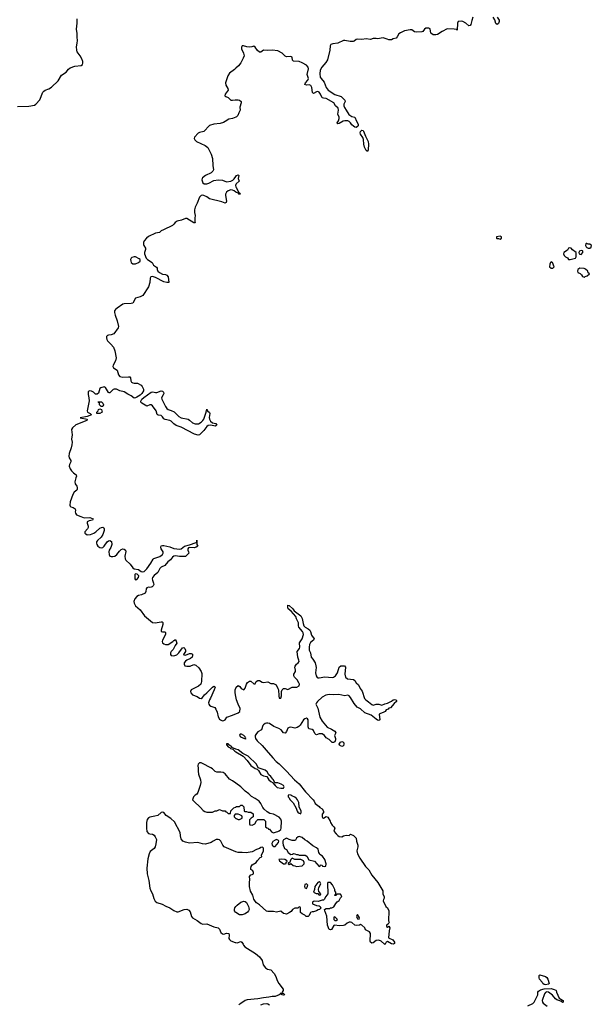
# Model space of a CAD drawing. Header units: inches. Extents: x 2221774 to 2440637, y 201306 to 357559.
# Tile 11 of 245: x 2266963 to 2274993, y 249158 to 262977. Entities that reach past the tile are written whole.
import ezdxf

# ---------------------------------------------------------------- set-up
doc = ezdxf.new("R2010")
doc.units = ezdxf.units.IN
doc.header["$MEASUREMENT"] = 0
for name, color, linetype in [('C2265', 7, 'Continuous'), ('C2266', 7, 'Continuous'), ('C2274', 7, 'Continuous'), ('C2275', 7, 'Continuous'), ('C2276', 7, 'Continuous')]:
    doc.layers.add(name, color=color, linetype=linetype)

msp = doc.modelspace()

# ---------------------------------------------------------------- linework, layer by layer
at = {"layer": 'C2265', "color": 5, "elevation": 20}
for points in [[(2268935, 260000), (2268927, 259993), (2268870, 259981), (2268770, 259934), (2268742, 259910), (2268710, 259873), (2268703, 259850), (2268702, 259822), (2268707, 259807), (2268732, 259770), (2268732, 259750), (2268718, 259710), (2268717, 259690), (2268741, 259630), (2268759, 259610), (2268825, 259570), (2268843, 259530), (2268883, 259503), (2268892, 259490), (2268893, 259470), (2268902, 259450), (2268925, 259430), (2268970, 259408), (2269010, 259400), (2269032, 259390), (2269048, 259370), (2269058, 259290), (2269032, 259288), (2268990, 259298), (2268870, 259361), (2268829, 259371), (2268804, 259370), (2268796, 259350), (2268789, 259289), (2268771, 259229), (2268695, 259105), (2268654, 259086), (2268589, 259071), (2268550, 259001), (2268530, 258995), (2268430, 258988), (2268410, 258983), (2268330, 258931), (2268307, 258910), (2268296, 258890), (2268293, 258867), (2268302, 258830), (2268334, 258750), (2268350, 258670), (2268347, 258653), (2268283, 258570), (2268250, 258554), (2268210, 258552), (2268195, 258545), (2268184, 258530), (2268181, 258510), (2268185, 258490), (2268195, 258470), (2268243, 258423), (2268279, 258379), (2268299, 258330), (2268316, 258230), (2268307, 258190), (2268276, 258130), (2268273, 258110), (2268281, 258090), (2268330, 258059), (2268353, 257993), (2268370, 257968), (2268410, 257958), (2268490, 257966), (2268510, 257963), (2268518, 257950), (2268525, 257910), (2268535, 257890), (2268550, 257879), (2268570, 257876), (2268616, 257876), (2268667, 257850), (2268685, 257830), (2268704, 257790), (2268702, 257770), (2268677, 257730), (2268653, 257707), (2268610, 257678), (2268590, 257668), (2268570, 257666), (2268530, 257698), (2268481, 257721), (2268430, 257755), (2268370, 257767), (2268321, 257790), (2268290, 257792), (2268274, 257786), (2268230, 257740), (2268222, 257742), (2268210, 257747), (2268170, 257817), (2268150, 257824), (2268101, 257810), (2268090, 257801), (2268070, 257734), (2268050, 257721), (2268030, 257723), (2267998, 257750), (2267970, 257764), (2267950, 257768), (2267936, 257764), (2267926, 257754), (2267925, 257715), (2267935, 257670), (2267937, 257630), (2267913, 257490), (2267916, 257470), (2267951, 257450), (2267972, 257430), (2267913, 257407), (2267814, 257390), (2267911, 257370), (2267906, 257350), (2267750, 257293), (2267704, 257250), (2267693, 257227), (2267698, 257150), (2267690, 257090), (2267698, 257050), (2267694, 257010), (2267688, 256970), (2267659, 256890), (2267654, 256850), (2267659, 256830), (2267681, 256790), (2267681, 256770), (2267664, 256736), (2267659, 256710), (2267670, 256674), (2267690, 256645), (2267717, 256617), (2267758, 256590), (2267761, 256570), (2267750, 256548), (2267736, 256490), (2267743, 256463), (2267765, 256430), (2267771, 256410), (2267771, 256390), (2267764, 256376), (2267730, 256348), (2267708, 256312), (2267670, 256210), (2267666, 256166), (2267671, 256150), (2267682, 256142), (2267712, 256130), (2267742, 256110), (2267745, 256090), (2267741, 256070), (2267746, 256050), (2267763, 256030), (2267823, 256003), (2267870, 255987), (2267950, 255990), (2267996, 255970), (2267986, 255954), (2267938, 255942), (2267911, 255930), (2267911, 255910), (2267927, 255870), (2267927, 255850), (2267917, 255830), (2267879, 255790), (2267879, 255770), (2267890, 255760), (2267910, 255749), (2267959, 255750), (2268003, 255770), (2268032, 255790), (2268090, 255840), (2268110, 255851), (2268130, 255854), (2268144, 255844), (2268150, 255830), (2268148, 255808), (2268141, 255779), (2268129, 255750), (2268106, 255714), (2268058, 255670), (2268044, 255650), (2268041, 255630), (2268048, 255610), (2268062, 255590), (2268090, 255570), (2268110, 255564), (2268130, 255570), (2268151, 255590), (2268190, 255647), (2268210, 255664), (2268230, 255670), (2268252, 255652), (2268259, 255610), (2268244, 255570), (2268220, 255530), (2268215, 255510), (2268219, 255470), (2268229, 255449), (2268250, 255442), (2268270, 255442), (2268301, 255450), (2268327, 255470), (2268363, 255517), (2268390, 255543), (2268410, 255551), (2268430, 255546), (2268451, 255531), (2268454, 255514), (2268441, 255450), (2268444, 255410), (2268454, 255390), (2268516, 255336), (2268550, 255284), (2268570, 255272), (2268630, 255260), (2268670, 255233), (2268687, 255227), (2268710, 255235), (2268747, 255270), (2268806, 255350), (2268836, 255404), (2268846, 255414), (2268930, 255443), (2268970, 255470), (2268978, 255490), (2268977, 255510), (2268949, 255550), (2268945, 255575), (2268949, 255591), (2268970, 255599), (2268990, 255599), (2269070, 255581), (2269130, 255557), (2269212, 255548), (2269230, 255553), (2269279, 255590), (2269350, 255605), (2269440, 255640), (2269449, 255651), (2269450, 255674), (2269453, 255610), (2269463, 255590), (2269444, 255576), (2269414, 255566), (2269350, 255570), (2269335, 255565), (2269327, 255553), (2269325, 255530), (2269335, 255510), (2269338, 255490), (2269305, 255455), (2269290, 255445), (2269270, 255442), (2269210, 255443), (2269150, 255452), (2269130, 255448), (2269110, 255434), (2269082, 255398), (2269044, 255370), (2269003, 255317), (2268950, 255292), (2268930, 255273), (2268902, 255218), (2268850, 255178), (2268829, 255150), (2268825, 255130), (2268827, 255110), (2268844, 255070), (2268848, 255050), (2268839, 255030), (2268823, 255017), (2268810, 255012), (2268790, 255009), (2268770, 255013), (2268750, 255002), (2268738, 254990), (2268736, 254950), (2268726, 254930), (2268674, 254906), (2268630, 254895), (2268610, 254882), (2268580, 254850), (2268566, 254810), (2268570, 254790), (2268590, 254753), (2268655, 254695), (2268714, 254610), (2268830, 254519), (2268867, 254513), (2268950, 254527), (2268965, 254525), (2268975, 254515), (2268974, 254490), (2268948, 254410), (2268950, 254394), (2268951, 254391), (2268967, 254387), (2269005, 254385), (2269011, 254371), (2269011, 254351), (2268993, 254310), (2268969, 254270), (2268962, 254250), (2268968, 254230), (2268990, 254216), (2269010, 254210), (2269030, 254207), (2269050, 254210), (2269112, 254248), (2269130, 254266), (2269150, 254276), (2269158, 254270), (2269171, 254229), (2269146, 254194), (2269121, 254139), (2269093, 254110), (2269081, 254090), (2269080, 254070), (2269090, 254056), (2269130, 254050), (2269170, 254065), (2269197, 254090), (2269250, 254162), (2269270, 254165), (2269285, 254150), (2269291, 254130), (2269291, 254109), (2269285, 254095), (2269265, 254070), (2269270, 254062), (2269290, 254058), (2269350, 254081), (2269370, 254081), (2269391, 254071), (2269391, 254050), (2269385, 254030), (2269362, 254010), (2269310, 253989), (2269290, 253976), (2269273, 253950), (2269271, 253930), (2269284, 253910), (2269310, 253904), (2269356, 253904), (2269410, 253927), (2269438, 253918), (2269479, 253879), (2269510, 253831), (2269521, 253801), (2269523, 253770), (2269518, 253722), (2269519, 253690), (2269508, 253652), (2269475, 253625), (2269370, 253572), (2269360, 253550), (2269367, 253530), (2269390, 253502), (2269456, 253476), (2269490, 253455), (2269510, 253451), (2269530, 253466), (2269557, 253503), (2269590, 253529), (2269669, 253611), (2269690, 253623), (2269699, 253619), (2269707, 253610), (2269696, 253570), (2269644, 253456), (2269628, 253430), (2269616, 253390), (2269621, 253370), (2269630, 253358), (2269650, 253344), (2269703, 253323), (2269720, 253300), (2269737, 253257), (2269750, 253195), (2269770, 253158), (2269782, 253150), (2269810, 253139), (2269830, 253140), (2269849, 253150), (2269874, 253186), (2269885, 253195), (2269939, 253210), (2270000, 253235)], [(2270000, 253476), (2269989, 253531), (2269990, 253574), (2270000, 253596)], [(2270000, 252741), (2269944, 252764), (2269942, 252770), (2269899, 252799), (2269890, 252813), (2269870, 252815), (2269870, 252802), (2269892, 252770), (2269918, 252758), (2269925, 252750), (2269957, 252737), (2269987, 252710), (2270000, 252702)], [(2270000, 252261), (2269950, 252297), (2269910, 252319), (2269851, 252391), (2269819, 252410), (2269790, 252417), (2269730, 252418), (2269710, 252424), (2269670, 252465), (2269650, 252479), (2269530, 252539), (2269510, 252546), (2269490, 252546), (2269471, 252530), (2269466, 252510), (2269471, 252469), (2269468, 252428), (2269474, 252390), (2269501, 252310), (2269507, 252270), (2269499, 252230), (2269467, 252133), (2269451, 252109), (2269430, 252095), (2269406, 252070), (2269391, 252030), (2269407, 252007), (2269502, 251922), (2269540, 251880), (2269564, 251864), (2269590, 251854), (2269670, 251854), (2269708, 251872), (2269730, 251872), (2269770, 251892), (2269810, 251874), (2269850, 251874), (2269858, 251858), (2269873, 251853), (2269890, 251834), (2269910, 251834), (2269922, 251838), (2269927, 251873), (2269970, 251914), (2269996, 251924), (2270000, 251926)], [(2270000, 251300), (2269837, 251370), (2269818, 251390), (2269789, 251450), (2269770, 251465), (2269750, 251473), (2269722, 251470), (2269682, 251450), (2269654, 251430), (2269572, 251408), (2269530, 251410), (2269467, 251427), (2269350, 251422), (2269290, 251435), (2269253, 251450), (2269230, 251479), (2269225, 251490), (2269216, 251570), (2269137, 251717), (2269087, 251767), (2269019, 251810), (2268990, 251849), (2268970, 251855), (2268950, 251849), (2268905, 251810), (2268862, 251798), (2268790, 251786), (2268770, 251774), (2268754, 251750), (2268745, 251710), (2268742, 251630), (2268750, 251582), (2268770, 251555), (2268790, 251549), (2268830, 251546), (2268850, 251533), (2268868, 251510), (2268883, 251470), (2268877, 251410), (2268864, 251370), (2268850, 251346), (2268798, 251302), (2268780, 251270), (2268761, 251199), (2268747, 251070), (2268753, 250990), (2268776, 250896), (2268793, 250790), (2268806, 250750), (2268829, 250710), (2268845, 250645), (2268867, 250607), (2268890, 250585), (2268962, 250562), (2269014, 250534), (2269074, 250514), (2269130, 250475), (2269170, 250456), (2269190, 250456), (2269271, 250491), (2269310, 250495), (2269322, 250490), (2269339, 250479), (2269356, 250456), (2269375, 250390), (2269391, 250370), (2269456, 250336), (2269510, 250290), (2269535, 250285), (2269590, 250288), (2269690, 250244), (2269750, 250230), (2269770, 250211), (2269787, 250167), (2269810, 250148), (2269830, 250144), (2269870, 250155), (2269894, 250154), (2269901, 250150), (2269907, 250130), (2269903, 250083), (2269908, 250070), (2269928, 250050), (2269990, 250024), (2270000, 250024)], [(2270000, 251826), (2269990, 251826), (2269974, 251810), (2269974, 251790), (2270000, 251767)], [(2270000, 250446), (2269993, 250450), (2269978, 250470), (2269978, 250490), (2269985, 250510), (2270000, 250529)]]:
    msp.add_lwpolyline(points, dxfattribs=at)
for points in [[(2268570, 259649), (2268540, 259640), (2268527, 259630), (2268519, 259610), (2268522, 259590), (2268530, 259570), (2268550, 259552), (2268590, 259551), (2268630, 259569), (2268655, 259590), (2268656, 259610), (2268643, 259623), (2268590, 259647)], [(2269430, 257304), (2269473, 257307), (2269512, 257328), (2269537, 257350), (2269548, 257370), (2269581, 257470), (2269590, 257512), (2269602, 257490), (2269630, 257462), (2269633, 257450), (2269626, 257394), (2269628, 257370), (2269642, 257342), (2269670, 257318), (2269716, 257310), (2269730, 257288), (2269710, 257274), (2269650, 257287), (2269610, 257282), (2269590, 257267), (2269550, 257212), (2269500, 257160), (2269488, 257152), (2269470, 257148), (2269419, 257159), (2269230, 257259), (2269161, 257281), (2269130, 257303), (2269090, 257343), (2269070, 257353), (2269005, 257365), (2268990, 257375), (2268970, 257404), (2268950, 257420), (2268906, 257426), (2268895, 257435), (2268879, 257490), (2268830, 257557), (2268810, 257571), (2268790, 257570), (2268750, 257555), (2268677, 257597), (2268666, 257610), (2268665, 257625), (2268677, 257650), (2268705, 257675), (2268810, 257748), (2268835, 257755), (2268870, 257745), (2268890, 257746), (2268950, 257767), (2268970, 257763), (2268985, 257750), (2268986, 257730), (2268980, 257710), (2268956, 257670), (2268958, 257650), (2269009, 257550), (2269030, 257522), (2269050, 257507), (2269093, 257493), (2269133, 257473), (2269199, 257410), (2269230, 257390), (2269330, 257369), (2269350, 257356), (2269390, 257320)], [(2268107, 257547), (2268086, 257570), (2268082, 257602), (2268070, 257606), (2268067, 257613), (2268110, 257612), (2268130, 257594), (2268138, 257570), (2268130, 257549)], [(2268070, 257448), (2268042, 257450), (2268046, 257454), (2268048, 257470), (2268065, 257490), (2268070, 257505), (2268090, 257514), (2268110, 257505), (2268119, 257490), (2268123, 257470), (2268090, 257452)], [(2268590, 255198), (2268582, 255190), (2268580, 255180), (2268582, 255130), (2268590, 255114), (2268610, 255122), (2268634, 255150), (2268636, 255170), (2268615, 255195)]]:
    msp.add_lwpolyline(points, close=True, dxfattribs=at)
at = {"layer": 'C2266', "color": 5, "elevation": 20}
for points in [[(2266930, 261759), (2267090, 261764), (2267170, 261776), (2267190, 261790), (2267246, 261854), (2267290, 261958), (2267304, 261976), (2267322, 261990), (2267370, 262005), (2267409, 262030), (2267502, 262118), (2267550, 262199), (2267618, 262242), (2267650, 262285), (2267670, 262300), (2267736, 262324), (2267825, 262335), (2267847, 262350), (2267851, 262369), (2267851, 262390), (2267834, 262430), (2267812, 262472), (2267770, 262526), (2267764, 262550), (2267762, 262598), (2267772, 262650), (2267774, 262686), (2267770, 262730), (2267772, 262788), (2267765, 262810), (2267763, 262843), (2267770, 262930), (2267768, 262990)], [(2270000, 262297), (2269980, 262280), (2269910, 262228), (2269889, 262190), (2269854, 262090), (2269859, 262059), (2269889, 262010), (2269890, 261990), (2269848, 261930), (2269843, 261910), (2269858, 261898), (2269890, 261884), (2269930, 261849), (2269950, 261846), (2269990, 261854), (2270000, 261854)], [(2270000, 261611), (2269951, 261589), (2269900, 261580), (2269850, 261547), (2269824, 261536), (2269779, 261521), (2269691, 261509), (2269630, 261493), (2269551, 261410), (2269490, 261396), (2269470, 261385), (2269418, 261330), (2269414, 261310), (2269423, 261290), (2269445, 261270), (2269570, 261212), (2269604, 261184), (2269651, 261090), (2269671, 261030), (2269674, 260930), (2269684, 260870), (2269678, 260850), (2269653, 260827), (2269571, 260790), (2269530, 260758), (2269524, 260750), (2269521, 260730), (2269534, 260690), (2269555, 260675), (2269590, 260674), (2269618, 260682), (2269690, 260721), (2269751, 260731), (2269810, 260726), (2269870, 260704), (2269930, 260710), (2269957, 260723), (2269977, 260743), (2270000, 260777)], [(2270000, 260665), (2269994, 260650), (2270000, 260632)], [(2270000, 260559), (2269975, 260575), (2269950, 260584), (2269930, 260588), (2269890, 260576), (2269870, 260558), (2269854, 260530), (2269853, 260510), (2269866, 260430), (2269862, 260410), (2269850, 260403), (2269801, 260421), (2269630, 260463), (2269591, 260491), (2269551, 260511), (2269530, 260514), (2269510, 260511), (2269490, 260488), (2269458, 260402), (2269430, 260347), (2269419, 260310), (2269418, 260270), (2269430, 260230), (2269422, 260190), (2269423, 260143), (2269430, 260128), (2269410, 260126), (2269310, 260185), (2269290, 260189), (2269234, 260166), (2269176, 260150), (2269148, 260132), (2269130, 260106), (2269110, 260089), (2268982, 260030), (2268950, 260012), (2268935, 260000)]]:
    msp.add_lwpolyline(points, dxfattribs=at)
at = {"layer": 'C2274', "color": 5, "elevation": 20}
for points in [[(2270100, 250000), (2270105, 249990), (2270125, 249965), (2270275, 249870), (2270330, 249825), (2270370, 249772), (2270385, 249710), (2270414, 249670), (2270445, 249650), (2270490, 249640), (2270536, 249590), (2270560, 249550), (2270582, 249490), (2270602, 249450), (2270663, 249370), (2270666, 249350), (2270652, 249330), (2270654, 249314), (2270674, 249310), (2270682, 249290), (2270670, 249286), (2270646, 249290), (2270646, 249310), (2270636, 249316), (2270630, 249315), (2270620, 249300), (2270607, 249293), (2270550, 249269), (2270509, 249269), (2270463, 249257), (2270390, 249251), (2270310, 249234), (2270158, 249222), (2270128, 249210), (2270067, 249170), (2270043, 249150)], [(2272094, 250000), (2272090, 249998), (2272088, 250000)], [(2274103, 249137), (2274170, 249170), (2274192, 249188), (2274239, 249290), (2274242, 249330), (2274250, 249344), (2274279, 249361), (2274330, 249376), (2274430, 249378), (2274470, 249368), (2274495, 249355), (2274501, 249350), (2274505, 249330), (2274543, 249243), (2274590, 249218), (2274598, 249210), (2274598, 249190), (2274590, 249182), (2274563, 249203), (2274510, 249221), (2274490, 249236), (2274448, 249288), (2274390, 249327), (2274370, 249332), (2274350, 249323), (2274337, 249303), (2274303, 249210), (2274307, 249190), (2274316, 249176), (2274372, 249130)], [(2270350, 249151), (2270390, 249167), (2270434, 249170), (2270450, 249166), (2270470, 249151)]]:
    msp.add_lwpolyline(points, dxfattribs=at)
msp.add_lwpolyline([(2274350, 249432), (2274330, 249435), (2274310, 249449), (2274302, 249470), (2274267, 249510), (2274259, 249530), (2274258, 249562), (2274270, 249571), (2274350, 249550), (2274370, 249536), (2274384, 249510), (2274402, 249450), (2274390, 249440)], close=True, dxfattribs=at)
at = {"layer": 'C2275', "color": 5}
for points, elevation in [([(2273710, 259941), (2273662, 259930), (2273662, 259910), (2273666, 259906), (2273690, 259906), (2273710, 259899), (2273729, 259910), (2273729, 259930)], 40), ([(2274930, 259838), (2274922, 259838), (2274914, 259830), (2274912, 259810), (2274918, 259790), (2274930, 259778), (2274950, 259771), (2274970, 259771), (2274990, 259785), (2274993, 259810), (2274970, 259829), (2274949, 259829)], 40), ([(2274690, 259777), (2274672, 259770), (2274657, 259743), (2274606, 259710), (2274601, 259690), (2274611, 259670), (2274630, 259651), (2274657, 259637), (2274670, 259614), (2274694, 259614), (2274750, 259626), (2274769, 259631), (2274778, 259650), (2274778, 259710), (2274726, 259746), (2274708, 259770)], 40), ([(2274850, 259737), (2274825, 259730), (2274818, 259710), (2274822, 259690), (2274830, 259685), (2274850, 259683), (2274873, 259710), (2274875, 259730), (2274870, 259735)], 40), ([(2274430, 259579), (2274421, 259570), (2274410, 259546), (2274407, 259510), (2274430, 259491), (2274450, 259491), (2274462, 259498), (2274469, 259510), (2274448, 259570)], 40), ([(2274830, 259488), (2274805, 259470), (2274798, 259450), (2274805, 259430), (2274837, 259417), (2274857, 259397), (2274870, 259374), (2274890, 259362), (2274898, 259362), (2274908, 259372), (2274936, 259384), (2274966, 259410), (2274950, 259426), (2274942, 259450), (2274910, 259478), (2274890, 259486)], 40), ([(2270078, 252950), (2270062, 252950), (2270056, 252944), (2270051, 252930), (2270066, 252910), (2270130, 252885), (2270146, 252890), (2270135, 252895), (2270129, 252910), (2270113, 252930)], 20), ([(2271490, 252777), (2271454, 252794), (2271449, 252810), (2271470, 252839), (2271490, 252847), (2271510, 252839), (2271516, 252816), (2271510, 252784)], 20), ([(2270742, 252098), (2270733, 252087), (2270732, 252070), (2270743, 252063), (2270764, 252030), (2270805, 251985), (2270847, 251910), (2270859, 251870), (2270870, 251855), (2270890, 251839), (2270910, 251832), (2270919, 251850), (2270919, 251870), (2270889, 251929), (2270885, 251990), (2270865, 252030), (2270850, 252049), (2270830, 252064), (2270784, 252084), (2270770, 252095)], 20), ([(2270890, 251513), (2270874, 251510), (2270852, 251490), (2270837, 251463), (2270824, 251456), (2270790, 251455), (2270750, 251469), (2270710, 251489), (2270670, 251468), (2270661, 251450), (2270661, 251430), (2270665, 251385), (2270671, 251371), (2270685, 251345), (2270712, 251330), (2270732, 251290), (2270770, 251262), (2270796, 251264), (2270810, 251274), (2270830, 251272), (2270850, 251262), (2270870, 251262), (2270890, 251252), (2270972, 251252), (2270997, 251237), (2271026, 251186), (2271105, 251165), (2271170, 251094), (2271182, 251098), (2271190, 251114), (2271213, 251113), (2271218, 251098), (2271250, 251094), (2271262, 251098), (2271266, 251130), (2271249, 251190), (2271215, 251235), (2271181, 251261), (2271173, 251273), (2271164, 251290), (2271154, 251334), (2271134, 251354), (2271083, 251383), (2271002, 251450), (2270967, 251467), (2270930, 251497)], 20), ([(2270570, 251469), (2270550, 251462), (2270518, 251442), (2270505, 251415), (2270511, 251391), (2270532, 251372), (2270550, 251371), (2270599, 251430), (2270602, 251450), (2270598, 251458)], 20), ([(2270637, 251197), (2270605, 251190), (2270611, 251170), (2270670, 251132), (2270690, 251132), (2270706, 251134), (2270708, 251152), (2270718, 251162), (2270718, 251170), (2270710, 251178), (2270689, 251189)], 20), ([(2270790, 251208), (2270772, 251190), (2270754, 251146), (2270738, 251142), (2270734, 251130), (2270750, 251122), (2270770, 251134), (2270806, 251106), (2270830, 251102), (2270850, 251092), (2270930, 251102), (2270958, 251130), (2270958, 251150), (2270948, 251170), (2270910, 251189), (2270830, 251189), (2270810, 251202)], 20), ([(2270990, 250849), (2270970, 250839), (2270962, 250810), (2270970, 250791), (2270990, 250785), (2271000, 250800), (2271009, 250830)], 20), ([(2271170, 250877), (2271150, 250869), (2271107, 250813), (2271106, 250770), (2271092, 250730), (2271127, 250713), (2271150, 250714), (2271170, 250692), (2271190, 250694), (2271194, 250710), (2271163, 250743), (2271158, 250770), (2271164, 250796), (2271193, 250850), (2271182, 250870)], 20), ([(2271710, 250418), (2271705, 250415), (2271692, 250390), (2271710, 250358), (2271730, 250354), (2271735, 250370)], 20), ([(2271390, 250386), (2271378, 250382), (2271374, 250350), (2271390, 250334), (2271410, 250334), (2271426, 250350)], 20)]:
    msp.add_lwpolyline(points, close=True, dxfattribs=dict(at, elevation=elevation))
at = {"layer": 'C2275', "color": 5, "elevation": 20}
for points in [[(2270000, 253596), (2270006, 253610), (2270030, 253634), (2270057, 253617), (2270074, 253590), (2270110, 253574), (2270130, 253594), (2270149, 253650), (2270165, 253675), (2270190, 253694), (2270210, 253694), (2270250, 253654), (2270270, 253654), (2270286, 253690), (2270310, 253702), (2270330, 253702), (2270370, 253681), (2270390, 253676), (2270450, 253685), (2270490, 253662), (2270530, 253662), (2270564, 253644), (2270591, 253590), (2270598, 253570), (2270601, 253490), (2270610, 253454), (2270630, 253454), (2270639, 253490), (2270642, 253550), (2270649, 253571), (2270670, 253592), (2270690, 253592), (2270730, 253578), (2270792, 253608), (2270858, 253610), (2270889, 253630), (2270892, 253650), (2270885, 253670), (2270861, 253710), (2270825, 253750), (2270813, 253770), (2270813, 253790), (2270835, 253830), (2270837, 253850), (2270829, 253890), (2270834, 253906), (2270853, 253930), (2270877, 253950), (2270887, 253970), (2270885, 253990), (2270870, 254030), (2270862, 254110), (2270893, 254150), (2270897, 254170), (2270892, 254230), (2270933, 254290), (2270948, 254350), (2270945, 254370), (2270934, 254390), (2270885, 254450), (2270878, 254470), (2270879, 254510), (2270850, 254569), (2270843, 254603), (2270778, 254678), (2270736, 254710), (2270728, 254730), (2270730, 254762), (2270750, 254757), (2270798, 254710), (2270819, 254679), (2270911, 254612), (2270933, 254573), (2270943, 254503), (2270956, 254470), (2270974, 254450), (2271015, 254430), (2271037, 254410), (2271048, 254390), (2271061, 254341), (2271098, 254290), (2271091, 254270), (2271050, 254234), (2271035, 254210), (2271029, 254170), (2271031, 254130), (2271048, 254090), (2271057, 254030), (2271083, 254003), (2271113, 253950), (2271125, 253910), (2271126, 253886), (2271116, 253810), (2271126, 253767), (2271143, 253743), (2271150, 253738), (2271170, 253738), (2271250, 253752), (2271350, 253743), (2271370, 253748), (2271399, 253770), (2271426, 253810), (2271450, 253891), (2271473, 253907), (2271527, 253907), (2271538, 253890), (2271532, 253790), (2271539, 253750), (2271568, 253728), (2271650, 253715), (2271670, 253703), (2271690, 253671), (2271720, 253640), (2271745, 253590), (2271774, 253554), (2271806, 253450), (2271824, 253430), (2271864, 253404), (2271910, 253364), (2271930, 253359), (2271970, 253369), (2272010, 253370), (2272050, 253359), (2272090, 253376), (2272130, 253383), (2272188, 253412), (2272210, 253430), (2272230, 253436), (2272251, 253430), (2272256, 253416), (2272254, 253406), (2272222, 253378), (2272170, 253319), (2272150, 253314), (2272138, 253302), (2272111, 253290), (2272097, 253270), (2272070, 253252), (2272030, 253242), (2272011, 253230), (2272021, 253150), (2272010, 253143), (2271990, 253147), (2271970, 253160), (2271898, 253218), (2271809, 253250), (2271750, 253304), (2271705, 253330), (2271660, 253380), (2271610, 253465), (2271590, 253487), (2271570, 253497), (2271530, 253490), (2271446, 253506), (2271370, 253502), (2271310, 253507), (2271263, 253497), (2271214, 253470), (2271148, 253410), (2271131, 253390), (2271122, 253370), (2271153, 253313), (2271181, 253190), (2271210, 253130), (2271283, 253050), (2271342, 253022), (2271390, 252990), (2271403, 252970), (2271385, 252930), (2271400, 252890), (2271400, 252870), (2271390, 252844), (2271370, 252833), (2271350, 252835), (2271310, 252875), (2271270, 252899), (2271244, 252930), (2271210, 252952), (2271170, 252956), (2271130, 252942), (2271124, 252944), (2271110, 252958), (2271090, 252999), (2271070, 253013), (2271025, 253025), (2271013, 253053), (2271016, 253130), (2271013, 253150), (2271005, 253165), (2270990, 253174), (2270970, 253167), (2270950, 253149), (2270902, 253078), (2270883, 253057), (2270859, 253041), (2270830, 253035), (2270770, 253047), (2270750, 253045), (2270730, 253032), (2270710, 252989), (2270690, 252962), (2270670, 252969), (2270635, 253010), (2270604, 253030), (2270535, 253055), (2270470, 253099), (2270450, 253106), (2270430, 253105), (2270410, 253098), (2270390, 253081), (2270380, 253070), (2270359, 253010), (2270310, 252983), (2270290, 252961), (2270271, 252930), (2270271, 252910), (2270277, 252890), (2270298, 252858), (2270371, 252790), (2270423, 252723), (2270517, 252617), (2270567, 252567), (2270610, 252533), (2270713, 252430), (2270825, 252310), (2270890, 252254), (2270979, 252139), (2271085, 252030), (2271099, 252010), (2271115, 251975), (2271170, 251936), (2271181, 251921), (2271210, 251901), (2271231, 251869), (2271232, 251850), (2271211, 251829), (2271211, 251791), (2271218, 251778), (2271230, 251771), (2271270, 251792), (2271290, 251785), (2271326, 251730), (2271331, 251711), (2271351, 251671), (2271378, 251650), (2271391, 251630), (2271378, 251590), (2271407, 251550), (2271430, 251528), (2271450, 251515), (2271489, 251511), (2271510, 251521), (2271549, 251531), (2271590, 251527), (2271610, 251545), (2271650, 251527), (2271690, 251490), (2271694, 251450), (2271711, 251390), (2271711, 251370), (2271697, 251310), (2271708, 251270), (2271740, 251210), (2271822, 251090), (2271865, 251045), (2271910, 250971), (2271995, 250870), (2272062, 250750), (2272065, 250705), (2272082, 250670), (2272082, 250650), (2272072, 250630), (2272071, 250610), (2272105, 250530), (2272130, 250512), (2272146, 250470), (2272145, 250330), (2272151, 250309), (2272138, 250282), (2272114, 250270), (2272114, 250250), (2272130, 250242), (2272150, 250254), (2272162, 250230), (2272151, 250190), (2272145, 250090), (2272205, 250065), (2272226, 250030), (2272226, 250010), (2272210, 250001), (2272187, 250007), (2272130, 250038), (2272112, 250028), (2272098, 250002), (2272094, 250000)], [(2270000, 253235), (2270030, 253247), (2270055, 253270), (2270058, 253310), (2270030, 253370), (2270009, 253430), (2270000, 253476)], [(2270000, 252702), (2270100, 252640), (2270158, 252578), (2270210, 252511), (2270272, 252470), (2270299, 252459), (2270318, 252438), (2270350, 252384), (2270390, 252364), (2270435, 252355), (2270461, 252310), (2270490, 252285), (2270525, 252265), (2270530, 252254), (2270534, 252254), (2270552, 252230), (2270582, 252202), (2270630, 252192), (2270670, 252194), (2270678, 252210), (2270668, 252230), (2270638, 252250), (2270590, 252268), (2270546, 252266), (2270528, 252310), (2270517, 252317), (2270490, 252355), (2270461, 252381), (2270441, 252421), (2270410, 252443), (2270315, 252475), (2270289, 252530), (2270170, 252639), (2270098, 252678), (2270030, 252729), (2270000, 252741)], [(2270000, 251926), (2270010, 251934), (2270050, 251934), (2270070, 251954), (2270090, 251954), (2270112, 251932), (2270114, 251870), (2270124, 251864), (2270150, 251862), (2270170, 251854), (2270210, 251854), (2270242, 251830), (2270242, 251790), (2270214, 251770), (2270193, 251747), (2270193, 251693), (2270198, 251678), (2270230, 251672), (2270268, 251692), (2270290, 251734), (2270310, 251754), (2270392, 251752), (2270414, 251730), (2270414, 251650), (2270433, 251633), (2270454, 251630), (2270458, 251618), (2270470, 251614), (2270500, 251580), (2270530, 251565), (2270570, 251581), (2270590, 251583), (2270610, 251591), (2270630, 251611), (2270638, 251630), (2270639, 251730), (2270630, 251757), (2270610, 251783), (2270530, 251829), (2270476, 251836), (2270438, 251858), (2270397, 251897), (2270380, 251920), (2270350, 251976), (2270326, 252010), (2270270, 252049), (2270217, 252077), (2270181, 252110), (2270128, 252148), (2270069, 252210), (2270000, 252261)], [(2270000, 251767), (2270004, 251764), (2270030, 251754), (2270050, 251754), (2270070, 251762), (2270086, 251770), (2270086, 251790), (2270082, 251802), (2270056, 251816), (2270030, 251826), (2270000, 251826)], [(2272088, 250000), (2272042, 250042), (2272010, 250059), (2271970, 250054), (2271930, 250019), (2271910, 250015), (2271890, 250028), (2271886, 250046), (2271889, 250150), (2271877, 250177), (2271822, 250202), (2271809, 250230), (2271769, 250269), (2271750, 250278), (2271734, 250270), (2271690, 250263), (2271669, 250270), (2271630, 250304), (2271610, 250309), (2271590, 250309), (2271561, 250299), (2271532, 250270), (2271510, 250263), (2271450, 250261), (2271390, 250269), (2271378, 250262), (2271342, 250210), (2271330, 250202), (2271310, 250209), (2271289, 250270), (2271276, 250396), (2271248, 250470), (2271246, 250490), (2271270, 250502), (2271316, 250504), (2271328, 250512), (2271347, 250513), (2271375, 250525), (2271405, 250575), (2271423, 250597), (2271450, 250614), (2271467, 250653), (2271486, 250670), (2271470, 250706), (2271430, 250706), (2271418, 250702), (2271410, 250686), (2271390, 250686), (2271390, 250694), (2271402, 250698), (2271406, 250730), (2271388, 250750), (2271388, 250770), (2271356, 250836), (2271330, 250866), (2271290, 250866), (2271285, 250855), (2271291, 250710), (2271261, 250670), (2271242, 250630), (2271230, 250622), (2271210, 250622), (2271157, 250603), (2271110, 250604), (2271090, 250599), (2271078, 250590), (2271078, 250570), (2271130, 250545), (2271170, 250542), (2271182, 250530), (2271193, 250507), (2271174, 250490), (2271155, 250485), (2271130, 250469), (2271090, 250455), (2271070, 250455), (2271050, 250448), (2271041, 250439), (2271030, 250406), (2271014, 250390), (2270989, 250389), (2270970, 250408), (2270930, 250428), (2270909, 250449), (2270906, 250510), (2270902, 250522), (2270890, 250526), (2270872, 250508), (2270830, 250506), (2270794, 250490), (2270777, 250463), (2270755, 250445), (2270710, 250425), (2270690, 250426), (2270670, 250434), (2270630, 250466), (2270570, 250452), (2270530, 250460), (2270450, 250461), (2270430, 250466), (2270333, 250553), (2270290, 250581), (2270270, 250604), (2270254, 250634), (2270238, 250690), (2270205, 250745), (2270190, 250810), (2270189, 250870), (2270195, 250910), (2270190, 250954), (2270210, 250974), (2270230, 250978), (2270248, 250990), (2270248, 251010), (2270238, 251030), (2270209, 251049), (2270209, 251070), (2270215, 251090), (2270230, 251118), (2270286, 251150), (2270302, 251178), (2270343, 251217), (2270366, 251230), (2270358, 251250), (2270389, 251310), (2270388, 251348), (2270379, 251359), (2270370, 251362), (2270350, 251357), (2270333, 251347), (2270288, 251332), (2270230, 251296), (2270142, 251282), (2270090, 251289), (2270030, 251287), (2270000, 251300)], [(2270000, 250529), (2270016, 250550), (2270070, 250590), (2270110, 250608), (2270130, 250603), (2270150, 250587), (2270179, 250530), (2270184, 250510), (2270185, 250490), (2270179, 250470), (2270163, 250450), (2270130, 250427), (2270090, 250414), (2270050, 250413), (2270000, 250446)], [(2270000, 250024), (2270017, 250023), (2270070, 250039), (2270085, 250030), (2270100, 250000)]]:
    msp.add_lwpolyline(points, dxfattribs=at)
at = {"layer": 'C2276', "color": 5, "elevation": 20}
for points in [[(2273330, 263012), (2273312, 262968), (2273301, 262910), (2273290, 262895), (2273270, 262890), (2273231, 262931), (2273190, 262952), (2273170, 262956), (2273130, 262953), (2273124, 262950), (2273113, 262930), (2273110, 262829), (2273099, 262839), (2273066, 262846), (2272970, 262847), (2272896, 262810), (2272830, 262770), (2272810, 262765), (2272770, 262766), (2272750, 262778), (2272740, 262790), (2272727, 262850), (2272710, 262857), (2272670, 262857), (2272650, 262846), (2272627, 262813), (2272611, 262809), (2272530, 262803), (2272509, 262809), (2272470, 262833), (2272450, 262836), (2272370, 262820), (2272310, 262792), (2272290, 262778), (2272265, 262735), (2272250, 262719), (2272210, 262709), (2272184, 262696), (2272150, 262696), (2272123, 262703), (2272070, 262725), (2271990, 262709), (2271970, 262714), (2271930, 262714), (2271890, 262701), (2271830, 262709), (2271770, 262698), (2271710, 262705), (2271690, 262700), (2271662, 262678), (2271647, 262673), (2271607, 262673), (2271530, 262687), (2271510, 262685), (2271433, 262647), (2271360, 262640), (2271333, 262630), (2271322, 262610), (2271321, 262550), (2271285, 262415), (2271263, 262377), (2271209, 262310), (2271186, 262270), (2271181, 262219), (2271186, 262170), (2271197, 262150), (2271239, 262099), (2271270, 262028), (2271297, 261990), (2271390, 261928), (2271478, 261898), (2271529, 261850), (2271535, 261830), (2271518, 261790), (2271518, 261770), (2271526, 261746), (2271551, 261710), (2271585, 261645), (2271630, 261618), (2271673, 261610), (2271692, 261552), (2271718, 261510), (2271716, 261490), (2271710, 261478), (2271690, 261463), (2271670, 261469), (2271650, 261482), (2271630, 261502), (2271611, 261531), (2271590, 261549), (2271570, 261557), (2271530, 261557), (2271509, 261551), (2271450, 261519), (2271430, 261518), (2271424, 261524), (2271421, 261530), (2271441, 261559), (2271451, 261589), (2271449, 261610), (2271431, 261650), (2271442, 261710), (2271435, 261735), (2271399, 261770), (2271377, 261810), (2271270, 261872), (2271230, 261876), (2271210, 261883), (2271189, 261930), (2271170, 261960), (2271150, 261968), (2271130, 261964), (2271090, 261942), (2271084, 261944), (2271077, 261957), (2271066, 262026), (2271053, 262053), (2271030, 262062), (2270990, 262059), (2270970, 262067), (2270979, 262090), (2271012, 262128), (2271019, 262150), (2271002, 262210), (2271019, 262290), (2271013, 262313), (2270990, 262338), (2270932, 262372), (2270890, 262389), (2270810, 262394), (2270794, 262410), (2270790, 262450), (2270770, 262462), (2270710, 262457), (2270701, 262461), (2270690, 262466), (2270650, 262506), (2270590, 262542), (2270510, 262548), (2270444, 262544), (2270390, 262550), (2270350, 262520), (2270330, 262522), (2270303, 262543), (2270270, 262592), (2270250, 262608), (2270223, 262597), (2270190, 262591), (2270155, 262595), (2270109, 262611), (2270090, 262611), (2270079, 262590), (2270080, 262570), (2270107, 262510), (2270115, 262470), (2270104, 262436), (2270069, 262370), (2270038, 262330), (2270000, 262297)], [(2273670, 263014), (2273696, 262970), (2273700, 262950), (2273690, 262924), (2273670, 262912), (2273650, 262924), (2273636, 262976), (2273615, 263015)], [(2270000, 261854), (2270033, 261853), (2270051, 261850), (2270073, 261830), (2270072, 261810), (2270054, 261750), (2270059, 261710), (2270040, 261670), (2270029, 261631), (2270010, 261616), (2270000, 261611)], [(2270000, 260777), (2270010, 260792), (2270030, 260802), (2270039, 260790), (2270034, 260750), (2270045, 260710), (2270004, 260676), (2270000, 260665)], [(2270000, 260632), (2270003, 260623), (2270034, 260570), (2270037, 260557), (2270045, 260550), (2270041, 260541), (2270050, 260543), (2270059, 260530), (2270050, 260524), (2270040, 260540), (2270030, 260541), (2270000, 260559)]]:
    msp.add_lwpolyline(points, dxfattribs=at)
msp.add_lwpolyline([(2271850, 261127), (2271830, 261141), (2271806, 261190), (2271795, 261230), (2271794, 261294), (2271782, 261322), (2271748, 261370), (2271746, 261390), (2271750, 261407), (2271770, 261427), (2271790, 261420), (2271794, 261414), (2271821, 261341), (2271856, 261270), (2271862, 261230), (2271860, 261150)], close=True, dxfattribs=at)

doc.saveas('drawing.dxf')
